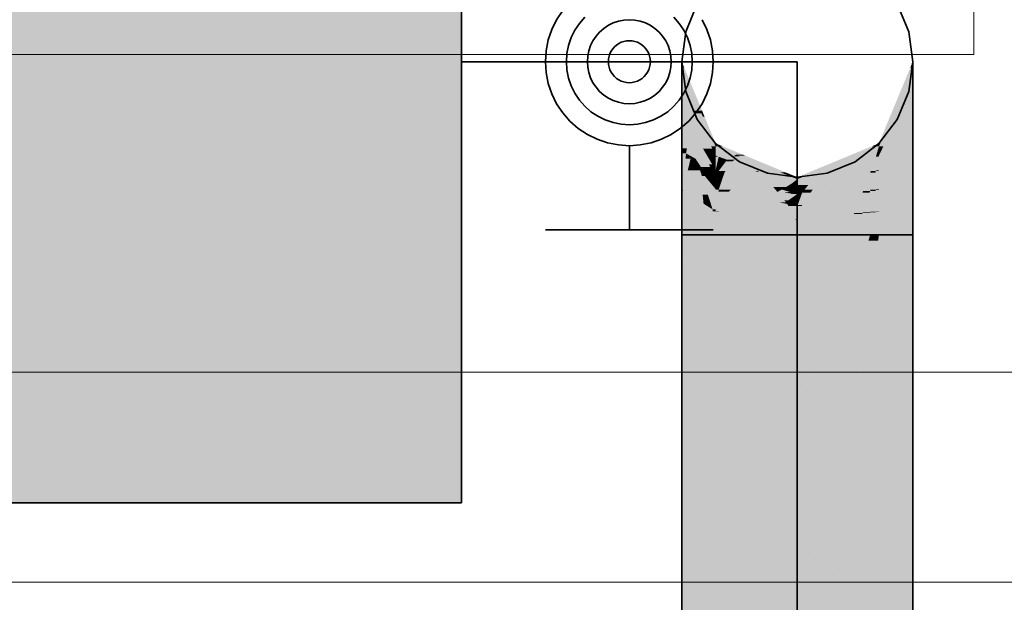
# Model space of a CAD drawing. Extents: x -297 to 573, y -46 to 548.
# Tile 247 of 256: x 295.41 to 300.1, y 445.57 to 448.35. Entities that reach past the tile are written whole.
import ezdxf
from ezdxf.lldxf.tags import DXFTag

# ---------------------------------------------------------------- set-up
doc = ezdxf.new("R2010")
doc.units = 0
doc.layers.get('0').update_dxf_attribs({"lineweight": 35})
for name, color, linetype, lineweight in [('0-Shading', 7, 'Continuous', 35), ('5_EG-AUSBAU', 7, 'Continuous', 25), ('5_EG-BESTAND', 7, 'Continuous', 25), ('5_EG-HLSE', 7, 'Continuous', 25)]:
    doc.layers.add(name, color=color, linetype=linetype, lineweight=lineweight)
for name, color, linetype, lineweight, true_color in [('H_Heizkoerper', 1, 'Continuous', 35, 0xff0000), ('H_Heizkoerperflaeche', 7, 'Continuous', 35, 0xc0c0c0), ('H_Vorlauf', 1, 'Continuous', 35, 0xff0000)]:
    doc.layers.add(name, color=color, linetype=linetype, lineweight=lineweight, true_color=true_color)
tags = doc.linetypes.add('ALL_S14', pattern=[0.002, 0.001, -0.001]).pattern_tags.tags
tags[6:7] = [DXFTag(74, 4), DXFTag(75, 0), DXFTag(340, '0'), DXFTag(46, 1.0), DXFTag(50, 0.0), DXFTag(44, 0.0), DXFTag(45, 0.0)]
tags[4:5] = [DXFTag(74, 4), DXFTag(75, 0), DXFTag(340, '0'), DXFTag(46, 1.0), DXFTag(50, 0.0), DXFTag(44, 0.0), DXFTag(45, 0.0)]
tags = doc.linetypes.add('PUNKT2_S9', pattern=[0.0005, 0, -0.0005]).pattern_tags.tags
tags[6:7] = [DXFTag(74, 4), DXFTag(75, 0), DXFTag(340, '0'), DXFTag(46, 1.0), DXFTag(50, 0.0), DXFTag(44, 0.0), DXFTag(45, 0.0)]
tags[4:5] = [DXFTag(74, 4), DXFTag(75, 0), DXFTag(340, '0'), DXFTag(46, 1.0), DXFTag(50, 0.0), DXFTag(44, 0.0), DXFTag(45, 0.0)]

# ---------------------------------------------------------------- blocks, each defined once
blk = doc.blocks.new('Shading-A07ALD371N', base_point=(319.9597, 393.002))
at = {"layer": '0-Shading', "color": 16, "true_color": 0x850000}
for points in [[(298.5767, 448.1199), (298.5651, 448.1199), (298.5651, 448.148)], [(298.6528, 447.9154), (298.5767, 448.1199), (298.5651, 448.1199)], [(298.6614, 447.9154), (298.6528, 447.9154), (298.5767, 448.1199)], [(299.5103, 447.7591), (299.504, 447.7591), (299.6651, 448.1199)], [(299.504, 447.7591), (299.6651, 448.1199), (299.6534, 448.1199)], [(299.6651, 448.1199), (299.6534, 448.1199), (299.6651, 448.148)], [(298.6737, 447.8858), (298.6654, 447.8858), (298.6528, 447.9154)], [(298.6737, 447.8858), (298.6614, 447.9154), (298.6528, 447.9154)], [(298.7198, 447.7591), (298.6737, 447.8858), (298.6654, 447.8858)], [(298.7261, 447.7591), (298.7198, 447.7591), (298.6737, 447.8858)], [(298.7261, 447.7443), (298.7261, 447.7591), (298.7198, 447.7591)], [(299.504, 447.7443), (299.5103, 447.7591), (299.504, 447.7591)]]:
    blk.add_solid(points, dxfattribs=at)
at = {"layer": '0-Shading', "color": 14, "true_color": 0x920000}
for points in [[(298.6004, 448.0375), (298.5651, 448.0375), (298.5651, 448.1199)], [(299.6651, 448.0375), (299.6297, 448.0375), (299.6651, 448.1199)], [(298.6235, 447.9154), (298.6004, 448.0375), (298.5651, 448.0375)], [(298.6528, 447.9154), (298.6235, 447.9154), (298.6004, 448.0375)], [(299.5248, 447.7443), (299.504, 447.7443), (299.6651, 448.0375)], [(299.504, 447.7443), (299.6651, 448.0375), (299.6297, 448.0375)], [(298.6296, 447.9025), (298.6528, 447.9154), (298.6235, 447.9154)], [(298.6583, 447.9025), (298.6296, 447.9025), (298.6528, 447.9154)], [(298.7053, 447.7443), (298.6583, 447.9025), (298.6296, 447.9025)], [(298.7261, 447.7443), (298.7053, 447.7443), (298.6583, 447.9025)], [(298.71, 447.7346), (298.7261, 447.7443), (298.7053, 447.7443)], [(298.7261, 447.7346), (298.71, 447.7346), (298.7261, 447.7443)], [(298.7261, 447.7007), (298.7261, 447.7346), (298.71, 447.7346)], [(299.504, 447.7007), (299.5248, 447.7443), (299.504, 447.7443)]]:
    blk.add_solid(points, dxfattribs=at)
at = {"layer": '0-Shading', "color": 14, "true_color": 0x9d0000}
for points in [[(298.6278, 447.9064), (298.5651, 447.9064), (298.5651, 448.0375)], [(299.6651, 447.9064), (299.6024, 447.9064), (299.6651, 448.0375)], [(298.5673, 447.9025), (298.6278, 447.9064), (298.5651, 447.9064)], [(298.6296, 447.9025), (298.5673, 447.9025), (298.6278, 447.9064)], [(298.6061, 447.8364), (298.6296, 447.9025), (298.5673, 447.9025)], [(298.6613, 447.8364), (298.6061, 447.8364), (298.6296, 447.9025)], [(299.5446, 447.7007), (299.504, 447.7007), (299.6651, 447.9064)], [(299.504, 447.7007), (299.6651, 447.9064), (299.6024, 447.9064)], [(298.6657, 447.7346), (298.6613, 447.8364), (298.6061, 447.8364)], [(298.71, 447.7346), (298.6657, 447.7346), (298.6613, 447.8364)], [(298.6687, 447.7294), (298.71, 447.7346), (298.6657, 447.7346)], [(298.7124, 447.7294), (298.6687, 447.7294), (298.71, 447.7346)], [(298.6855, 447.7007), (298.7124, 447.7294), (298.6687, 447.7294)], [(298.7261, 447.7007), (298.6855, 447.7007), (298.7124, 447.7294)], [(298.71, 447.6591), (298.7261, 447.7007), (298.6855, 447.7007)], [(298.7261, 447.6591), (298.71, 447.6591), (298.7261, 447.7007)], [(299.504, 447.6314), (299.5446, 447.7007), (299.504, 447.7007)], [(298.7261, 447.6314), (298.7261, 447.6591), (298.71, 447.6591)]]:
    blk.add_solid(points, dxfattribs=at)
at = {"layer": '0-Shading', "color": 14, "true_color": 0xa60000}
for points in [[(298.6061, 447.8364), (298.5651, 447.8364), (298.5651, 447.9064)], [(299.6651, 447.7355), (299.565, 447.7355), (299.6651, 447.9064)], [(298.5892, 447.7355), (298.5651, 447.7355), (298.6061, 447.8364)], [(298.5651, 447.7355), (298.6061, 447.8364), (298.5651, 447.8364)], [(298.6678, 447.7309), (298.5884, 447.7309), (298.6061, 447.8364)], [(298.5851, 447.7113), (298.5892, 447.7355), (298.5651, 447.7355)], [(299.5788, 447.6314), (299.504, 447.6314), (299.6651, 447.7355)], [(299.504, 447.6314), (299.6651, 447.7355), (299.565, 447.7355)], [(298.6754, 447.7113), (298.5851, 447.7113), (298.6687, 447.7294)], [(298.5851, 447.7113), (298.6687, 447.7294), (298.5882, 447.7294)], [(298.6308, 447.6855), (298.6066, 447.6855), (298.5851, 447.7113)], [(298.6994, 447.6466), (298.6754, 447.7113), (298.5851, 447.7113)], [(298.6687, 447.7294), (298.5882, 447.7294), (298.5884, 447.7309)], [(298.6687, 447.7294), (298.6678, 447.7309), (298.5884, 447.7309)], [(298.71, 447.6591), (298.6948, 447.6591), (298.6687, 447.7294)], [(298.6387, 447.6602), (298.6275, 447.6602), (298.6066, 447.6855)], [(298.656, 447.6466), (298.6308, 447.6855), (298.6066, 447.6855)], [(298.6519, 447.6306), (298.6387, 447.6602), (298.6275, 447.6602)], [(298.6994, 447.6466), (298.656, 447.6466), (298.6308, 447.6855)], [(298.6763, 447.6306), (298.6519, 447.6306), (298.6387, 447.6602)], [(298.6821, 447.6261), (298.6994, 447.6466), (298.656, 447.6466)], [(298.7261, 447.6314), (298.6865, 447.6314), (298.6994, 447.6466)], [(298.6994, 447.6466), (298.71, 447.6591), (298.6948, 447.6591)], [(298.7173, 447.6466), (298.6994, 447.6466), (298.71, 447.6591)], [(298.7261, 447.6314), (298.7173, 447.6466), (298.6994, 447.6466)], [(298.6557, 447.6261), (298.6763, 447.6306), (298.6519, 447.6306)], [(298.6821, 447.6261), (298.6557, 447.6261), (298.6763, 447.6306)], [(298.6687, 447.6104), (298.6821, 447.6261), (298.6557, 447.6261)], [(298.7021, 447.6104), (298.6687, 447.6104), (298.6821, 447.6261)], [(298.6844, 447.5915), (298.7021, 447.6104), (298.6687, 447.6104)], [(298.7261, 447.6261), (298.6821, 447.6261), (298.7261, 447.6314)], [(298.6821, 447.6261), (298.7261, 447.6314), (298.6865, 447.6314)], [(298.7261, 447.5915), (298.7261, 447.6261), (298.6821, 447.6261)], [(298.7261, 447.5915), (298.6844, 447.5915), (298.7021, 447.6104)], [(299.504, 447.5411), (299.5788, 447.6314), (299.504, 447.6314)], [(298.7261, 447.5411), (298.7261, 447.5915), (298.6844, 447.5915)]]:
    blk.add_solid(points, dxfattribs=at)
at = {"layer": '0-Shading', "color": 14, "true_color": 0xac0000}
for points in [[(298.5851, 447.7113), (298.5651, 447.7113), (298.5651, 447.7355)], [(298.8242, 447.705), (298.7261, 447.705), (298.7261, 447.7443)], [(299.4926, 447.7064), (299.4092, 447.7064), (299.504, 447.7443)], [(299.504, 447.7007), (299.4909, 447.7007), (299.504, 447.7443)], [(299.6651, 447.5411), (299.504, 447.5411), (299.6651, 447.7355)], [(298.5707, 447.5366), (298.5651, 447.5366), (298.5851, 447.7113)], [(298.5651, 447.5366), (298.5851, 447.7113), (298.5651, 447.7113)], [(298.6066, 447.6855), (298.583, 447.6855), (298.5838, 447.6952)], [(298.5985, 447.6952), (298.5838, 447.6952), (298.5851, 447.7113)], [(298.6066, 447.6855), (298.5985, 447.6952), (298.5838, 447.6952)], [(298.8164, 447.7007), (298.7261, 447.7007), (298.8242, 447.705)], [(298.7261, 447.7007), (298.8242, 447.705), (298.7261, 447.705)], [(298.7809, 447.6811), (298.8164, 447.7007), (298.7261, 447.7007)], [(298.8182, 447.6811), (298.7809, 447.6811), (298.8449, 447.6967)], [(298.7809, 447.6811), (298.8449, 447.6967), (298.8092, 447.6967)], [(298.9049, 447.6728), (298.8041, 447.6728), (298.8449, 447.6967)], [(298.8449, 447.6967), (298.8092, 447.6967), (298.8242, 447.705)], [(299.2738, 447.6182), (299.1887, 447.6182), (299.4092, 447.7064)], [(299.2738, 447.6182), (299.4893, 447.6955), (299.3925, 447.6955)], [(299.4893, 447.6955), (299.3925, 447.6955), (299.4926, 447.7064)], [(299.3925, 447.6955), (299.4926, 447.7064), (299.4092, 447.7064)], [(299.4893, 447.6955), (299.504, 447.7007), (299.4909, 447.7007)], [(298.5704, 447.5332), (298.6066, 447.6855), (298.583, 447.6855)], [(298.6519, 447.6306), (298.5935, 447.6306), (298.6066, 447.6855)], [(298.8041, 447.6728), (298.8182, 447.6811), (298.7809, 447.6811)], [(298.9062, 447.6361), (298.9049, 447.6728), (298.8041, 447.6728)], [(298.9964, 447.6361), (298.9062, 447.6361), (298.9049, 447.6728)], [(298.6622, 447.5332), (298.5704, 447.5332), (298.6519, 447.6306)], [(298.5704, 447.5332), (298.6519, 447.6306), (298.5935, 447.6306)], [(298.689, 447.5155), (298.6641, 447.5155), (298.6519, 447.6306)], [(298.6687, 447.6104), (298.6585, 447.6104), (298.6519, 447.6306)], [(298.6605, 447.6041), (298.6687, 447.6104), (298.6585, 447.6104)], [(298.6739, 447.6041), (298.6605, 447.6041), (298.6687, 447.6104)], [(298.7261, 447.5411), (298.6739, 447.6041), (298.6605, 447.6041)], [(298.7261, 447.5411), (298.6808, 447.5411), (298.6605, 447.6041)], [(298.9251, 447.6294), (298.9964, 447.6361), (298.9062, 447.6361)], [(299.0133, 447.6294), (298.9251, 447.6294), (298.9964, 447.6361)], [(299.0385, 447.5887), (299.0133, 447.6294), (298.9251, 447.6294)], [(299.1151, 447.5887), (299.0385, 447.5887), (299.0133, 447.6294)], [(299.1917, 447.5887), (299.1151, 447.5887), (299.2738, 447.6182)], [(299.1151, 447.5887), (299.2738, 447.6182), (299.1887, 447.6182)], [(299.0916, 447.5696), (299.1151, 447.5887), (299.0385, 447.5887)], [(299.1151, 447.5696), (299.0916, 447.5696), (299.1151, 447.5887)], [(299.1151, 447.5612), (299.1151, 447.5696), (299.0916, 447.5696)], [(299.1151, 447.5612), (299.1917, 447.5887), (299.1151, 447.5887)], [(298.5704, 447.5332), (298.5707, 447.5366), (298.5651, 447.5366)], [(298.6687, 447.4718), (298.6622, 447.5332), (298.5704, 447.5332)], [(298.6687, 447.4718), (298.689, 447.5155), (298.6641, 447.5155)], [(298.7031, 447.4718), (298.6687, 447.4718), (298.689, 447.5155)], [(298.7117, 447.4449), (298.7261, 447.5411), (298.6808, 447.5411)], [(298.7261, 447.4449), (298.7117, 447.4449), (298.7261, 447.5411)], [(299.6651, 447.5366), (299.504, 447.5366), (299.6651, 447.5411)], [(299.504, 447.5366), (299.6651, 447.5411), (299.504, 447.5411)], [(299.504, 447.4359), (299.6651, 447.5366), (299.504, 447.5366)], [(298.7117, 447.4449), (298.7031, 447.4718), (298.6687, 447.4718)], [(298.7261, 447.4359), (298.7261, 447.4449), (298.7117, 447.4449)]]:
    blk.add_solid(points, dxfattribs=at)
at = {"layer": '0-Shading', "color": 14, "true_color": 0x8e0000}
for points in [[(298.762, 447.7443), (298.7261, 447.7443), (298.7261, 447.7591)], [(298.8242, 447.705), (298.762, 447.7443), (298.7261, 447.7443)], [(298.8567, 447.705), (298.8242, 447.705), (298.762, 447.7443)], [(299.1385, 447.5981), (299.1151, 447.5981), (299.504, 447.7443)], [(299.1151, 447.5981), (299.504, 447.7443), (299.4681, 447.7443)], [(299.504, 447.7443), (299.4681, 447.7443), (299.504, 447.7591)], [(298.8665, 447.701), (298.8344, 447.701), (298.8242, 447.705)], [(298.8665, 447.701), (298.8567, 447.705), (298.8242, 447.705)], [(298.9964, 447.6361), (298.8665, 447.701), (298.8344, 447.701)], [(299.023, 447.6361), (298.9964, 447.6361), (298.8665, 447.701)], [(299.0608, 447.6205), (299.0355, 447.6205), (298.9964, 447.6361)], [(299.0608, 447.6205), (299.023, 447.6361), (298.9964, 447.6361)], [(299.0916, 447.5981), (299.0608, 447.6205), (299.0355, 447.6205)], [(299.1151, 447.5981), (299.0916, 447.5981), (299.0608, 447.6205)], [(299.1151, 447.5887), (299.1151, 447.5981), (299.0916, 447.5981)], [(299.1151, 447.5887), (299.1385, 447.5981), (299.1151, 447.5981)]]:
    blk.add_solid(points, dxfattribs=at)
at = {"layer": '0-Shading', "color": 12, "true_color": 0xc70000}
for points in [[(298.7408, 447.6955), (298.7261, 447.6955), (298.7261, 447.7007)], [(298.7261, 447.6314), (298.7408, 447.6955), (298.7261, 447.6955)], [(298.7809, 447.6811), (298.7375, 447.6811), (298.7408, 447.6955)], [(299.4621, 447.6191), (299.2766, 447.6191), (299.4893, 447.6955)], [(299.4893, 447.6271), (299.465, 447.6271), (299.5029, 447.6955)], [(299.465, 447.6271), (299.5029, 447.6955), (299.4893, 447.6955)], [(299.5029, 447.6955), (299.4893, 447.6955), (299.504, 447.7007)], [(299.504, 447.6314), (299.4902, 447.6314), (299.504, 447.7007)], [(298.7437, 447.6314), (298.7261, 447.6314), (298.7809, 447.6811)], [(298.7261, 447.6314), (298.7809, 447.6811), (298.7375, 447.6811)], [(298.7734, 447.6272), (298.7406, 447.6272), (298.8041, 447.6728)], [(298.7406, 447.6272), (298.8041, 447.6728), (298.7747, 447.6728)], [(298.8041, 447.6728), (298.7747, 447.6728), (298.7809, 447.6811)], [(298.9251, 447.6294), (298.7749, 447.6294), (298.8041, 447.6728)], [(298.7406, 447.6272), (298.7437, 447.6314), (298.7261, 447.6314)], [(298.768, 447.6191), (298.7734, 447.6272), (298.7406, 447.6272)], [(298.9039, 447.6191), (298.768, 447.6191), (298.9251, 447.6294)], [(298.768, 447.6191), (298.9251, 447.6294), (298.7749, 447.6294)], [(298.8526, 447.5944), (298.9039, 447.6191), (298.768, 447.6191)], [(298.949, 447.5944), (298.8526, 447.5944), (298.9137, 447.6239)], [(299.0012, 447.5509), (298.949, 447.5944), (298.8526, 447.5944)], [(298.9344, 447.6239), (298.9137, 447.6239), (298.9251, 447.6294)], [(299.0012, 447.5509), (298.9344, 447.6239), (298.9137, 447.6239)], [(299.0916, 447.5696), (299.0265, 447.5696), (298.9251, 447.6294)], [(299.0584, 447.5509), (299.0012, 447.5509), (298.9344, 447.6239)], [(299.1888, 447.5391), (299.4588, 447.6182), (299.2738, 447.6182)], [(299.241, 447.5876), (299.1888, 447.5876), (299.2738, 447.6182)], [(299.4588, 447.6182), (299.2738, 447.6182), (299.4621, 447.6191)], [(299.2738, 447.6182), (299.4621, 447.6191), (299.2766, 447.6191)], [(299.4621, 447.6191), (299.4893, 447.6271), (299.465, 447.6271)], [(299.4893, 447.6271), (299.504, 447.6314), (299.4902, 447.6314)], [(299.0596, 447.5501), (299.0037, 447.5501), (299.0012, 447.5509)], [(299.0596, 447.5501), (299.0584, 447.5509), (299.0012, 447.5509)], [(299.0414, 447.5391), (299.0596, 447.5501), (299.0037, 447.5501)], [(299.0596, 447.5501), (299.0916, 447.5696), (299.0265, 447.5696)], [(299.0784, 447.5391), (299.0414, 447.5391), (299.0596, 447.5501)], [(299.108, 447.5501), (299.0596, 447.5501), (299.1151, 447.5612)], [(299.0596, 447.5501), (299.1151, 447.5612), (299.0778, 447.5612)], [(299.0948, 447.5294), (299.108, 447.5501), (299.0596, 447.5501)], [(299.1151, 447.5612), (299.0778, 447.5612), (299.0916, 447.5696)], [(299.1151, 447.5294), (299.0948, 447.5294), (299.1151, 447.5612)], [(299.1677, 447.5612), (299.1151, 447.5612), (299.1888, 447.5876)], [(299.1385, 447.5244), (299.1151, 447.5244), (299.1677, 447.5612)], [(299.1151, 447.5244), (299.1677, 447.5612), (299.1151, 447.5612)], [(299.1888, 447.5391), (299.1502, 447.5391), (299.241, 447.5876)], [(299.1502, 447.5391), (299.241, 447.5876), (299.1888, 447.5876)], [(299.0745, 447.5294), (299.0784, 447.5391), (299.0414, 447.5391)], [(299.0948, 447.5294), (299.0745, 447.5294), (299.0784, 447.5391)], [(299.0916, 447.5244), (299.0948, 447.5294), (299.0745, 447.5294)], [(299.1034, 447.5244), (299.0916, 447.5244), (299.0948, 447.5294)], [(299.1151, 447.5175), (299.1034, 447.5244), (299.0916, 447.5244)], [(299.1151, 447.5175), (299.1151, 447.5294), (299.0948, 447.5294)], [(299.1151, 447.5175), (299.1385, 447.5244), (299.1151, 447.5244)], [(299.1385, 447.5244), (299.1888, 447.5391), (299.1502, 447.5391)]]:
    blk.add_solid(points, dxfattribs=at)
at = {"layer": '0-Shading', "color": 12, "true_color": 0xdd0000}
for points in [[(298.7406, 447.6272), (298.7261, 447.6272), (298.7261, 447.6314)], [(298.7261, 447.5915), (298.7406, 447.6272), (298.7261, 447.6272)], [(298.7347, 447.5915), (298.7261, 447.5915), (298.7408, 447.6271)], [(298.7261, 447.5915), (298.7408, 447.6271), (298.7405, 447.6271)], [(298.7578, 447.5888), (298.7343, 447.5888), (298.768, 447.6191)], [(298.7343, 447.5888), (298.768, 447.6191), (298.7394, 447.6191)], [(298.768, 447.6191), (298.7394, 447.6191), (298.7408, 447.6271)], [(298.7408, 447.6271), (298.7405, 447.6271), (298.7406, 447.6272)], [(298.8401, 447.5816), (298.7554, 447.5816), (298.8526, 447.5944)], [(298.7554, 447.5816), (298.8526, 447.5944), (298.7597, 447.5944)], [(298.8526, 447.5944), (298.7597, 447.5944), (298.768, 447.6191)], [(298.9694, 447.5602), (298.8192, 447.5602), (298.8526, 447.5944)], [(299.4315, 447.5391), (299.1888, 447.5391), (299.4621, 447.6191)], [(299.4621, 447.5324), (299.4289, 447.5324), (299.487, 447.6191)], [(299.4289, 447.5324), (299.487, 447.6191), (299.4621, 447.6191)], [(299.487, 447.6191), (299.4621, 447.6191), (299.4893, 447.6271)], [(299.4893, 447.5381), (299.4637, 447.5381), (299.5033, 447.6271)], [(299.4637, 447.5381), (299.5033, 447.6271), (299.4893, 447.6271)], [(299.5033, 447.6271), (299.4893, 447.6271), (299.504, 447.6314)], [(299.504, 447.5411), (299.4898, 447.5411), (299.504, 447.6314)], [(298.7343, 447.5888), (298.7261, 447.5888), (298.7261, 447.5915)], [(298.7343, 447.5888), (298.7347, 447.5915), (298.7261, 447.5915)], [(298.7261, 447.5411), (298.7343, 447.5888), (298.7261, 447.5888)], [(298.7418, 447.5411), (298.7261, 447.5411), (298.7554, 447.5816)], [(298.7261, 447.5411), (298.7554, 447.5816), (298.733, 447.5816)], [(298.7554, 447.5816), (298.733, 447.5816), (298.7343, 447.5888)], [(298.7554, 447.5816), (298.7578, 447.5888), (298.7343, 447.5888)], [(298.7975, 447.5381), (298.7408, 447.5381), (298.8192, 447.5602)], [(298.7408, 447.5381), (298.8192, 447.5602), (298.7482, 447.5602)], [(298.8192, 447.5602), (298.7482, 447.5602), (298.7554, 447.5816)], [(298.8192, 447.5602), (298.8401, 447.5816), (298.7554, 447.5816)], [(298.9139, 447.5283), (298.788, 447.5283), (298.8192, 447.5602)], [(298.8468, 447.5509), (298.9694, 447.5602), (298.8192, 447.5602)], [(299.0012, 447.5509), (298.8468, 447.5509), (298.9694, 447.5602)], [(299.0603, 447.479), (299.0012, 447.5509), (298.8468, 447.5509)], [(299.0414, 447.5391), (299.0108, 447.5391), (299.0012, 447.5509)], [(298.7408, 447.5381), (298.7418, 447.5411), (298.7261, 447.5411)], [(298.788, 447.5283), (298.7975, 447.5381), (298.7408, 447.5381)], [(299.0261, 447.479), (298.9139, 447.5283), (298.788, 447.5283)], [(299.0603, 447.479), (299.0261, 447.479), (298.9139, 447.5283)], [(299.0202, 447.5277), (299.0414, 447.5391), (299.0108, 447.5391)], [(299.0802, 447.5277), (299.0202, 447.5277), (299.0414, 447.5391)], [(299.0513, 447.5244), (299.0802, 447.5277), (299.0202, 447.5277)], [(299.0876, 447.5204), (299.0262, 447.5204), (299.0202, 447.5277)], [(299.0534, 447.4874), (299.0876, 447.5204), (299.0262, 447.5204)], [(299.0916, 447.5244), (299.0513, 447.5244), (299.0802, 447.5277)], [(299.0876, 447.5204), (299.0916, 447.5244), (299.0513, 447.5244)], [(299.0723, 447.4874), (299.0534, 447.4874), (299.1151, 447.5175)], [(299.0534, 447.4874), (299.1151, 447.5175), (299.0845, 447.5175)], [(299.0978, 447.479), (299.0603, 447.479), (299.1151, 447.5175)], [(299.1151, 447.5175), (299.0845, 447.5175), (299.0876, 447.5204)], [(299.105, 447.5204), (299.0876, 447.5204), (299.0916, 447.5244)], [(299.1151, 447.5175), (299.105, 447.5204), (299.0876, 447.5204)], [(299.1151, 447.468), (299.0928, 447.468), (299.1151, 447.5175)], [(299.136, 447.5175), (299.1151, 447.5175), (299.1385, 447.5244)], [(299.1151, 447.4605), (299.136, 447.5175), (299.1151, 447.5175)], [(299.1385, 447.4654), (299.1168, 447.4654), (299.1787, 447.5244)], [(299.1168, 447.4654), (299.1787, 447.5244), (299.1385, 447.5244)], [(299.1787, 447.5244), (299.1385, 447.5244), (299.1888, 447.5391)], [(299.1385, 447.4654), (299.426, 447.5249), (299.1791, 447.5249)], [(299.426, 447.5249), (299.1791, 447.5249), (299.4315, 447.5391)], [(299.1791, 447.5249), (299.4315, 447.5391), (299.1888, 447.5391)], [(299.426, 447.5249), (299.4621, 447.5324), (299.4289, 447.5324)], [(299.4621, 447.5324), (299.4893, 447.5381), (299.4637, 447.5381)], [(299.4893, 447.5381), (299.504, 447.5411), (299.4898, 447.5411)], [(299.0674, 447.4704), (299.0603, 447.479), (299.0261, 447.479)], [(299.0603, 447.479), (299.0723, 447.4874), (299.0534, 447.4874)], [(299.0928, 447.468), (299.0978, 447.479), (299.0603, 447.479)], [(299.0857, 447.4704), (299.0674, 447.4704), (299.0603, 447.479)], [(299.079, 447.468), (299.0857, 447.4704), (299.0674, 447.4704)], [(299.0928, 447.468), (299.079, 447.468), (299.0857, 447.4704)], [(299.0916, 447.4654), (299.0928, 447.468), (299.079, 447.468)], [(299.1006, 447.4654), (299.0916, 447.4654), (299.0928, 447.468)], [(299.1151, 447.4605), (299.1006, 447.4654), (299.0916, 447.4654)], [(299.1151, 447.4605), (299.1151, 447.468), (299.0928, 447.468)], [(299.1151, 447.4605), (299.1385, 447.4654), (299.1168, 447.4654)]]:
    blk.add_solid(points, dxfattribs=at)
at = {"layer": '0-Shading', "color": 14, "true_color": 0xb00000}
for points in [[(298.5704, 447.5332), (298.5651, 447.5332), (298.5651, 447.5366)], [(298.5651, 447.323), (298.5704, 447.5332), (298.5651, 447.5332)], [(298.5688, 447.4718), (298.6687, 447.4718), (298.5704, 447.5332)], [(299.504, 447.4359), (299.6651, 447.4359), (299.6651, 447.5366)], [(298.5651, 447.323), (298.5686, 447.323), (298.5688, 447.4718)], [(298.5686, 447.323), (298.5688, 447.4718), (298.6687, 447.4718)], [(298.6507, 447.4449), (298.7117, 447.4449), (298.6687, 447.4718)], [(298.5686, 447.323), (298.7261, 447.323), (298.6507, 447.4449)], [(298.7261, 447.323), (298.6507, 447.4449), (298.7117, 447.4449)], [(298.7261, 447.4359), (298.7128, 447.4359), (298.7117, 447.4449)], [(298.7261, 447.323), (298.7261, 447.4359), (298.7128, 447.4359)], [(299.504, 447.323), (299.6651, 447.323), (299.504, 447.4359)], [(299.6651, 447.323), (299.504, 447.4359), (299.6651, 447.4359)], [(298.5653, 447.3187), (298.5686, 447.323), (298.5651, 447.323)], [(298.5653, 447.3187), (298.5651, 447.3187), (298.5651, 447.323)], [(298.5651, 447.3184), (298.5653, 447.3187), (298.5651, 447.3187)], [(298.5653, 447.3184), (298.5651, 447.3184), (298.5653, 447.3187)], [(298.6623, 445.6494), (298.5651, 445.6494), (298.5653, 447.3184)], [(298.5651, 445.6494), (298.5653, 447.3184), (298.5651, 447.3184)], [(298.7261, 447.3187), (298.5653, 447.3187), (298.7261, 447.323)], [(298.5653, 447.3187), (298.7261, 447.323), (298.5686, 447.323)], [(298.7261, 445.8239), (298.6521, 445.8239), (298.5653, 447.3187)], [(298.7261, 445.8239), (298.7261, 447.3187), (298.5653, 447.3187)], [(299.504, 445.1075), (299.6651, 445.1075), (299.504, 447.323)], [(299.6651, 445.1075), (299.6651, 447.323), (299.504, 447.323)], [(298.6623, 445.6494), (298.7261, 445.8239), (298.6521, 445.8239)], [(298.7261, 445.6494), (298.6623, 445.6494), (298.7261, 445.8239)], [(298.5651, 445.3838), (298.6623, 445.6494), (298.5651, 445.6494)], [(298.6146, 445.3838), (298.5651, 445.3838), (298.6623, 445.6494)], [(298.6759, 445.4148), (298.6202, 445.4148), (298.6623, 445.6494)], [(298.6654, 445.5952), (298.7261, 445.6494), (298.6623, 445.6494)], [(298.7261, 445.5952), (298.6654, 445.5952), (298.7261, 445.6494)], [(298.6759, 445.4148), (298.7261, 445.5952), (298.6654, 445.5952)], [(298.7261, 445.4148), (298.6759, 445.4148), (298.7261, 445.5952)]]:
    blk.add_solid(points, dxfattribs=at)
at = {"layer": '0-Shading', "color": 1, "true_color": 0xec0000}
for points in [[(298.7408, 447.5381), (298.7261, 447.5381), (298.7261, 447.5411)], [(298.7261, 447.4359), (298.7408, 447.5381), (298.7261, 447.5381)], [(298.7434, 447.4359), (298.7261, 447.4359), (298.788, 447.5283)], [(298.7261, 447.4359), (298.788, 447.5283), (298.7394, 447.5283)], [(298.788, 447.5283), (298.7394, 447.5283), (298.7408, 447.5381)], [(299.0674, 447.4704), (298.7601, 447.4704), (298.788, 447.5283)], [(299.4021, 447.4654), (299.1385, 447.4654), (299.426, 447.5249)], [(299.426, 447.4276), (299.3869, 447.4276), (299.4596, 447.5249)], [(299.3869, 447.4276), (299.4596, 447.5249), (299.426, 447.5249)], [(299.4596, 447.5249), (299.426, 447.5249), (299.4621, 447.5324)], [(299.4621, 447.4314), (299.4274, 447.4314), (299.4879, 447.5324)], [(299.4274, 447.4314), (299.4879, 447.5324), (299.4621, 447.5324)], [(299.4879, 447.5324), (299.4621, 447.5324), (299.4893, 447.5381)], [(299.4893, 447.4343), (299.4629, 447.4343), (299.5036, 447.5381)], [(299.4629, 447.4343), (299.5036, 447.5381), (299.4893, 447.5381)], [(299.5036, 447.5381), (299.4893, 447.5381), (299.504, 447.5411)], [(299.504, 447.4359), (299.4895, 447.4359), (299.504, 447.5411)], [(299.0849, 447.4341), (298.7426, 447.4341), (299.0674, 447.4704)], [(298.7426, 447.4341), (299.0674, 447.4704), (298.7601, 447.4704)], [(299.1151, 447.4605), (299.0722, 447.4605), (299.0674, 447.4704)], [(299.1035, 447.3954), (299.1151, 447.4605), (299.0722, 447.4605)], [(299.1151, 447.3954), (299.1035, 447.3954), (299.1151, 447.4605)], [(299.1369, 447.4605), (299.1151, 447.4605), (299.1385, 447.4654)], [(299.1151, 447.3942), (299.1369, 447.4605), (299.1151, 447.4605)], [(299.3852, 447.4232), (299.1246, 447.4232), (299.4021, 447.4654)], [(299.1246, 447.4232), (299.4021, 447.4654), (299.1385, 447.4654)], [(298.7426, 447.4341), (298.7434, 447.4359), (298.7261, 447.4359)], [(299.1035, 447.3954), (299.0849, 447.4341), (298.7426, 447.4341)], [(299.1151, 447.3942), (299.3852, 447.4232), (299.1246, 447.4232)], [(299.3852, 447.4232), (299.426, 447.4276), (299.3869, 447.4276)], [(299.426, 447.4276), (299.4621, 447.4314), (299.4274, 447.4314)], [(299.4621, 447.4314), (299.4893, 447.4343), (299.4629, 447.4343)], [(299.4893, 447.4343), (299.504, 447.4359), (299.4895, 447.4359)], [(299.1151, 447.3942), (299.1151, 447.3954), (299.1035, 447.3954)]]:
    blk.add_solid(points, dxfattribs=at)
at = {"layer": '0-Shading', "color": 1, "true_color": 0xf40000}
for points in [[(298.7426, 447.4341), (298.7261, 447.4341), (298.7261, 447.4359)], [(298.7261, 447.323), (298.7426, 447.4341), (298.7261, 447.4341)], [(298.7369, 447.3954), (299.1035, 447.3954), (298.7426, 447.4341)], [(299.1151, 447.3942), (299.3731, 447.3942), (299.3852, 447.4232)], [(299.3435, 447.323), (299.3852, 447.323), (299.3852, 447.4232)], [(299.3852, 447.4232), (299.4243, 447.4232), (299.426, 447.4276)], [(299.3852, 447.323), (299.426, 447.323), (299.426, 447.4276)], [(299.3852, 447.323), (299.3852, 447.4232), (299.4243, 447.4232)], [(299.426, 447.4276), (299.4608, 447.4276), (299.4621, 447.4314)], [(299.426, 447.323), (299.4621, 447.323), (299.4621, 447.4314)], [(299.426, 447.323), (299.426, 447.4276), (299.4608, 447.4276)], [(299.4621, 447.4314), (299.4886, 447.4314), (299.4893, 447.4343)], [(299.4621, 447.323), (299.4893, 447.323), (299.4893, 447.4343)], [(299.4621, 447.323), (299.4621, 447.4314), (299.4886, 447.4314)], [(299.4893, 447.4343), (299.5038, 447.4343), (299.504, 447.4359)], [(299.4893, 447.323), (299.504, 447.323), (299.504, 447.4359)], [(299.4893, 447.323), (299.4893, 447.4343), (299.5038, 447.4343)], [(298.7261, 447.323), (299.1151, 447.323), (298.7369, 447.3954)], [(299.1151, 447.323), (298.7369, 447.3954), (299.1035, 447.3954)], [(299.1151, 447.3942), (299.1037, 447.3942), (299.1035, 447.3954)], [(299.1151, 447.323), (299.1151, 447.3942), (299.1037, 447.3942)], [(299.1151, 447.323), (299.3435, 447.323), (299.1151, 447.3942)], [(299.3435, 447.323), (299.1151, 447.3942), (299.3731, 447.3942)]]:
    blk.add_solid(points, dxfattribs=at)
at = {"layer": '0-Shading', "color": 1, "true_color": 0xf50000}
for points in [[(299.1151, 446.784), (298.7261, 446.784), (299.1151, 447.323)], [(298.7261, 446.784), (299.1151, 447.323), (298.7261, 447.323)], [(299.1151, 446.784), (299.3435, 447.323), (299.1151, 447.323)], [(299.1151, 444.5497), (299.3214, 444.5497), (299.504, 447.323)], [(299.2259, 446.9376), (299.1801, 446.9376), (299.3852, 447.323)], [(299.1801, 446.9376), (299.3852, 447.323), (299.3435, 447.323)], [(299.3438, 447.101), (299.2934, 447.101), (299.426, 447.323)], [(299.2934, 447.101), (299.426, 447.323), (299.3852, 447.323)], [(299.3214, 444.5497), (299.504, 444.5497), (299.504, 447.323)], [(299.4332, 447.225), (299.3897, 447.225), (299.4621, 447.323)], [(299.3897, 447.225), (299.4621, 447.323), (299.426, 447.323)], [(299.4841, 447.2955), (299.454, 447.2955), (299.4893, 447.323)], [(299.454, 447.2955), (299.4893, 447.323), (299.4621, 447.323)], [(299.4841, 447.2955), (299.504, 447.323), (299.4893, 447.323)], [(299.5001, 447.2955), (299.4841, 447.2955), (299.504, 447.323)], [(299.2282, 445.3564), (299.1151, 445.3564), (299.5001, 447.2955)], [(299.1151, 445.3564), (299.5001, 447.2955), (299.4841, 447.2955)], [(299.4332, 447.225), (299.4841, 447.2955), (299.454, 447.2955)], [(299.4707, 447.225), (299.4332, 447.225), (299.4841, 447.2955)], [(299.2653, 446.1458), (299.1151, 446.1458), (299.4707, 447.225)], [(299.1151, 446.1458), (299.4707, 447.225), (299.4332, 447.225)], [(299.3438, 447.101), (299.4332, 447.225), (299.3897, 447.225)], [(299.3967, 447.101), (299.3438, 447.101), (299.4332, 447.225)], [(299.2147, 446.4837), (299.1151, 446.4837), (299.3967, 447.101)], [(299.1151, 446.4837), (299.3967, 447.101), (299.3438, 447.101)], [(299.2259, 446.9376), (299.3438, 447.101), (299.2934, 447.101)], [(299.2832, 446.9376), (299.2259, 446.9376), (299.3438, 447.101)], [(299.1151, 446.784), (299.2259, 446.9376), (299.1801, 446.9376)], [(299.1624, 446.784), (299.1151, 446.784), (299.2259, 446.9376)], [(299.1839, 446.6696), (299.1151, 446.6696), (299.2832, 446.9376)], [(299.1151, 446.6696), (299.2832, 446.9376), (299.2259, 446.9376)], [(298.7261, 445.8239), (299.1151, 446.784), (298.7261, 446.784)], [(299.1151, 446.6696), (299.0687, 446.6696), (299.1151, 446.784)], [(299.1151, 446.6696), (299.1624, 446.784), (299.1151, 446.784)], [(298.8089, 445.8239), (298.7261, 445.8239), (299.1151, 446.6696)], [(298.7261, 445.8239), (299.1151, 446.6696), (299.0687, 446.6696)], [(299.1151, 446.4837), (299.0478, 446.4837), (299.1151, 446.6696)], [(299.1151, 446.4837), (299.1839, 446.6696), (299.1151, 446.6696)], [(298.8486, 445.5952), (298.7261, 445.5952), (299.1151, 446.4837)], [(298.7261, 445.5952), (299.1151, 446.4837), (299.0478, 446.4837)], [(298.7261, 445.1867), (298.8757, 445.1867), (299.1151, 446.4837)], [(299.1151, 446.1458), (299.0527, 446.1458), (299.1151, 446.4837)], [(299.1151, 446.1458), (299.2147, 446.4837), (299.1151, 446.4837)], [(298.7581, 444.5497), (299.1151, 446.1458), (299.0527, 446.1458)], [(298.9385, 445.3564), (299.1151, 445.3564), (299.1151, 446.1458)], [(299.1151, 445.3564), (299.2653, 446.1458), (299.1151, 446.1458)], [(298.7261, 445.5952), (298.8089, 445.8239), (298.7261, 445.8239)], [(298.7261, 445.1867), (298.8486, 445.5952), (298.7261, 445.5952)]]:
    blk.add_solid(points, dxfattribs=at)
blk = doc.blocks.new('Referenz-A07ALD4Q1N', base_point=(-101.907, -12.8362))
at = {"layer": '5_EG-AUSBAU', "color": 0, "lineweight": 13}
blk.add_line((279.0493, 445.6698), (300.8778, 445.6698), dxfattribs=at)
at = {"layer": '5_EG-BESTAND', "color": 0, "linetype": 'PUNKT2_S9', "lineweight": 13, "ltscale": 0.13}
blk.add_line((278.0944, 446.6698), (301.8425, 446.6698), dxfattribs=at)
at = {"layer": '5_EG-HLSE', "color": 0, "linetype": 'ALL_S14', "lineweight": 13, "ltscale": 0.13}
for p, q in [((299.9567, 450.1816), (299.9567, 448.1816)), ((299.9567, 448.1816), (279.9567, 448.1816)), ((299.9567, 448.1816), (299.9567, 448.1816))]:
    blk.add_line(p, q, dxfattribs=at)
blk = doc.blocks.new('Heizkörper-A07ALD501N', base_point=(270.8083, 441.7044))
at = {"color": 0, "linetype": 'ByBlock', "lineweight": -2, "ltscale": 0.35}
for p, q in [((297.5149, 450.2479), (297.5152, 446.0479)), ((297.5152, 446.0479), (280.9552, 446.0469))]:
    blk.add_line(p, q, dxfattribs=at)
at = {"layer": 'H_Heizkoerperflaeche', "linetype": 'ByBlock', "lineweight": -2, "ltscale": 0.35}
for points in [[(280.9552, 446.0479), (297.5149, 450.2469), (280.9549, 450.2469)], [(297.5152, 446.0479), (280.9552, 446.0479), (297.5149, 450.2469)], [(280.9552, 446.0469), (297.5152, 446.0479), (280.9552, 446.0479)]]:
    blk.add_solid(points, dxfattribs=at)
at = {"layer": 'H_Vorlauf', "color": 0, "linetype": 'ByBlock', "lineweight": -2, "ltscale": 0.35}
for p, q in [((297.9977, 448.3915), (297.9686, 448.348)), ((297.9686, 448.348), (297.9455, 448.301)), ((298.1029, 448.3601), (298.077, 448.3306)), ((298.2889, 448.3463), (298.2633, 448.3412)), ((298.315, 448.348), (298.2889, 448.3463)), ((298.3411, 448.3463), (298.315, 448.348)), ((298.3668, 448.3412), (298.3411, 448.3463)), ((298.553, 448.3306), (298.5272, 448.3601)), ((298.6846, 448.3011), (298.6615, 448.348)), ((297.9455, 448.301), (297.9287, 448.2515)), ((298.0552, 448.298), (298.0379, 448.2628)), ((298.077, 448.3306), (298.0552, 448.298)), ((298.1933, 448.3067), (298.1736, 448.2894)), ((298.215, 448.3212), (298.1933, 448.3067)), ((298.2385, 448.3328), (298.215, 448.3212)), ((298.2633, 448.3412), (298.2385, 448.3328)), ((298.3916, 448.3328), (298.3668, 448.3412)), ((298.415, 448.3212), (298.3916, 448.3328)), ((298.4368, 448.3067), (298.415, 448.3212)), ((298.4565, 448.2894), (298.4368, 448.3067)), ((298.5749, 448.298), (298.553, 448.3306)), ((298.5922, 448.2628), (298.5749, 448.298)), ((298.7014, 448.2515), (298.6846, 448.3011)), ((297.9287, 448.2515), (297.9185, 448.2002)), ((298.0379, 448.2628), (298.0253, 448.2256)), ((298.1564, 448.2697), (298.1418, 448.248)), ((298.1736, 448.2894), (298.1564, 448.2697)), ((298.4737, 448.2698), (298.4565, 448.2894)), ((298.4883, 448.248), (298.4737, 448.2698)), ((298.6048, 448.2257), (298.5922, 448.2628)), ((298.7116, 448.2002), (298.7014, 448.2515)), ((298.0253, 448.2256), (298.0176, 448.1871)), ((298.1303, 448.2245), (298.1219, 448.1997)), ((298.1418, 448.248), (298.1303, 448.2245)), ((298.2357, 448.2089), (298.2284, 448.198)), ((298.2443, 448.2187), (298.2357, 448.2089)), ((298.2542, 448.2273), (298.2443, 448.2187)), ((298.265, 448.2346), (298.2542, 448.2273)), ((298.2768, 448.2404), (298.265, 448.2346)), ((298.2892, 448.2446), (298.2768, 448.2404)), ((298.302, 448.2471), (298.2892, 448.2446)), ((298.315, 448.248), (298.302, 448.2471)), ((298.3281, 448.2471), (298.315, 448.248)), ((298.3409, 448.2446), (298.3281, 448.2471)), ((298.3533, 448.2404), (298.3409, 448.2446)), ((298.365, 448.2346), (298.3533, 448.2404)), ((298.3759, 448.2273), (298.365, 448.2346)), ((298.3858, 448.2187), (298.3759, 448.2273)), ((298.3944, 448.2089), (298.3858, 448.2187)), ((298.4017, 448.198), (298.3944, 448.2089)), ((298.4998, 448.2245), (298.4883, 448.248)), ((298.5082, 448.1998), (298.4998, 448.2245)), ((298.6125, 448.1872), (298.6048, 448.2257)), ((297.9185, 448.2002), (297.9151, 448.148)), ((298.0176, 448.1871), (298.0151, 448.148)), ((298.1168, 448.1741), (298.1151, 448.148)), ((298.1219, 448.1997), (298.1168, 448.1741)), ((298.2159, 448.161), (298.2151, 448.148)), ((298.2185, 448.1739), (298.2159, 448.161)), ((298.2227, 448.1863), (298.2185, 448.1739)), ((298.2284, 448.198), (298.2227, 448.1863)), ((298.4074, 448.1863), (298.4017, 448.198)), ((298.4116, 448.1739), (298.4074, 448.1863)), ((298.4142, 448.161), (298.4116, 448.1739)), ((298.4151, 448.148), (298.4142, 448.161)), ((298.5133, 448.1741), (298.5082, 448.1998)), ((298.5151, 448.148), (298.5133, 448.1741)), ((298.6151, 448.148), (298.6125, 448.1872)), ((298.7151, 448.148), (298.7116, 448.2002)), ((297.5151, 448.1479), (299.1151, 448.148)), ((297.9151, 448.148), (297.9185, 448.0958)), ((298.0151, 448.148), (298.0176, 448.1088)), ((298.0176, 448.1088), (298.0253, 448.0703)), ((298.1151, 448.148), (298.1168, 448.1219)), ((298.1168, 448.1219), (298.1219, 448.0962)), ((298.2151, 448.148), (298.2159, 448.1349)), ((298.2159, 448.1349), (298.2185, 448.1221)), ((298.2185, 448.1221), (298.2227, 448.1097)), ((298.2227, 448.1097), (298.2285, 448.098)), ((298.4017, 448.098), (298.4074, 448.1097)), ((298.4074, 448.1097), (298.4116, 448.1221)), ((298.4116, 448.1221), (298.4142, 448.1349)), ((298.4142, 448.1349), (298.4151, 448.148)), ((298.5082, 448.0962), (298.5133, 448.1219)), ((298.5133, 448.1219), (298.5151, 448.148)), ((298.6048, 448.0704), (298.6125, 448.1089)), ((298.6125, 448.1089), (298.6151, 448.148)), ((298.7116, 448.0958), (298.7151, 448.148)), ((297.9185, 448.0958), (297.9287, 448.0444)), ((298.0253, 448.0703), (298.0379, 448.0332)), ((298.1219, 448.0962), (298.1303, 448.0714)), ((298.1303, 448.0714), (298.1419, 448.048)), ((298.2285, 448.098), (298.2357, 448.0871)), ((298.2357, 448.0871), (298.2443, 448.0773)), ((298.2443, 448.0773), (298.2542, 448.0687)), ((298.2542, 448.0687), (298.2651, 448.0614)), ((298.2651, 448.0614), (298.2768, 448.0556)), ((298.3533, 448.0556), (298.3651, 448.0614)), ((298.3651, 448.0614), (298.3759, 448.0687)), ((298.3759, 448.0687), (298.3858, 448.0773)), ((298.3858, 448.0773), (298.3944, 448.0871)), ((298.3944, 448.0871), (298.4017, 448.098)), ((298.4883, 448.048), (298.4998, 448.0715)), ((298.4998, 448.0715), (298.5082, 448.0962)), ((298.5922, 448.0332), (298.6048, 448.0704)), ((298.7014, 448.0445), (298.7116, 448.0958)), ((297.9287, 448.0444), (297.9455, 447.9949)), ((298.0379, 448.0332), (298.0553, 447.998)), ((298.1419, 448.048), (298.1564, 448.0262)), ((298.1564, 448.0262), (298.1736, 448.0066)), ((298.2768, 448.0556), (298.2892, 448.0514)), ((298.2892, 448.0514), (298.302, 448.0488)), ((298.302, 448.0488), (298.3151, 448.048)), ((298.3151, 448.048), (298.3281, 448.0488)), ((298.3281, 448.0488), (298.3409, 448.0514)), ((298.3409, 448.0514), (298.3533, 448.0556)), ((298.4565, 448.0066), (298.4737, 448.0262)), ((298.4737, 448.0262), (298.4883, 448.048)), ((298.5749, 447.998), (298.5922, 448.0332)), ((298.6846, 447.9949), (298.7014, 448.0445)), ((297.9455, 447.9949), (297.9687, 447.948)), ((298.0553, 447.998), (298.0771, 447.9653)), ((298.1736, 448.0066), (298.1933, 447.9893)), ((298.1933, 447.9893), (298.2151, 447.9748)), ((298.2151, 447.9748), (298.2385, 447.9632)), ((298.3916, 447.9632), (298.4151, 447.9748)), ((298.4151, 447.9748), (298.4368, 447.9893)), ((298.4368, 447.9893), (298.4565, 448.0066)), ((298.5531, 447.9654), (298.5749, 447.998)), ((298.6615, 447.948), (298.6846, 447.9949)), ((297.9687, 447.948), (297.9977, 447.9045)), ((298.0771, 447.9653), (298.1029, 447.9358)), ((298.1029, 447.9358), (298.1324, 447.91)), ((298.2385, 447.9632), (298.2633, 447.9548)), ((298.2633, 447.9548), (298.289, 447.9497)), ((298.289, 447.9497), (298.3151, 447.948)), ((298.3151, 447.948), (298.3412, 447.9497)), ((298.3412, 447.9497), (298.3668, 447.9548)), ((298.3668, 447.9548), (298.3916, 447.9632)), ((298.4977, 447.91), (298.5272, 447.9359)), ((298.5272, 447.9359), (298.5531, 447.9654)), ((298.6324, 447.9045), (298.6615, 447.948)), ((297.9977, 447.9045), (298.0322, 447.8651)), ((298.1324, 447.91), (298.1651, 447.8882)), ((298.1651, 447.8882), (298.2003, 447.8708)), ((298.4299, 447.8708), (298.4651, 447.8882)), ((298.4651, 447.8882), (298.4977, 447.91)), ((298.5979, 447.8652), (298.6324, 447.9045)), ((298.0322, 447.8651), (298.0716, 447.8306)), ((298.0716, 447.8306), (298.1151, 447.8016)), ((298.2003, 447.8708), (298.2374, 447.8582)), ((298.2374, 447.8582), (298.2759, 447.8506)), ((298.2759, 447.8506), (298.3151, 447.848)), ((298.3151, 447.848), (298.3542, 447.8506)), ((298.3542, 447.8506), (298.3927, 447.8582)), ((298.3927, 447.8582), (298.4299, 447.8708)), ((298.5151, 447.8016), (298.5586, 447.8307)), ((298.5586, 447.8307), (298.5979, 447.8652)), ((298.1151, 447.8016), (298.162, 447.7784)), ((298.4682, 447.7784), (298.5151, 447.8016)), ((298.162, 447.7784), (298.2116, 447.7616)), ((298.2116, 447.7616), (298.2629, 447.7514)), ((298.2629, 447.7514), (298.3151, 447.748)), ((298.3151, 447.748), (298.3673, 447.7514)), ((298.3151, 447.748), (298.3151, 447.348)), ((298.3673, 447.7514), (298.4186, 447.7616)), ((298.4186, 447.7616), (298.4682, 447.7784)), ((298.7151, 447.348), (297.9151, 447.348))]:
    blk.add_line(p, q, dxfattribs=at)
blk = doc.blocks.new('Rohr - 1703-A07ALD8S1N', base_point=(299.1151, 443.7797))
at = {"color": 0, "linetype": 'ByBlock', "lineweight": -2, "ltscale": 0.35}
blk.add_line((299.1151, 448.148), (299.1151, 443.7797), dxfattribs=at)
blk = doc.blocks.new('Geometrie-A07ALD921N', base_point=(234.2799, 392.869))
at = {"layer": 'H_Vorlauf', "lineweight": -2}
for p, q in [((298.6387, 448.423), (298.5838, 448.2904)), ((298.5838, 448.2904), (298.6387, 448.423)), ((299.6463, 448.2904), (299.5914, 448.423)), ((299.5914, 448.423), (299.6463, 448.2904)), ((298.5838, 448.2904), (298.5651, 448.148)), ((298.5651, 448.148), (298.5838, 448.2904)), ((299.6651, 448.148), (299.6463, 448.2904)), ((299.6463, 448.2904), (299.6651, 448.148)), ((298.5651, 448.148), (298.5838, 448.0057)), ((298.5651, 448.148), (298.5651, 448.1199)), ((298.5838, 448.0057), (298.5651, 448.148)), ((298.5651, 448.1199), (298.5651, 448.0375)), ((299.6463, 448.0057), (299.6651, 448.148)), ((299.6651, 448.148), (299.6463, 448.0057)), ((299.6651, 448.148), (299.6651, 448.1199)), ((299.6651, 448.1199), (299.6651, 448.0375)), ((298.5651, 448.0375), (298.5651, 447.9064)), ((299.6651, 448.0375), (299.6651, 447.9064)), ((298.5838, 448.0057), (298.6387, 447.873)), ((298.6387, 447.873), (298.5838, 448.0057)), ((299.5914, 447.873), (299.6463, 448.0057)), ((299.6463, 448.0057), (299.5914, 447.873)), ((298.5651, 447.9064), (298.5651, 447.7355)), ((299.6651, 447.9064), (299.6651, 447.7355)), ((298.6387, 447.873), (298.7261, 447.7591)), ((298.7261, 447.7591), (298.6387, 447.873)), ((299.504, 447.7591), (299.5914, 447.873)), ((299.5914, 447.873), (299.504, 447.7591)), ((298.5651, 447.7355), (298.5651, 447.5366)), ((298.7261, 447.7591), (298.8401, 447.6717)), ((298.8401, 447.6717), (298.7261, 447.7591)), ((299.3901, 447.6717), (299.504, 447.7591)), ((299.504, 447.7591), (299.3901, 447.6717)), ((299.6651, 447.7355), (299.6651, 447.5366)), ((298.8401, 447.6717), (298.9727, 447.6168)), ((298.9727, 447.6168), (298.8401, 447.6717)), ((299.2574, 447.6168), (299.3901, 447.6717)), ((299.3901, 447.6717), (299.2574, 447.6168)), ((298.9727, 447.6168), (299.1151, 447.598)), ((299.1151, 447.598), (298.9727, 447.6168)), ((299.1151, 447.598), (299.2574, 447.6168)), ((299.2574, 447.6168), (299.1151, 447.598)), ((298.5651, 447.5366), (298.5651, 447.323)), ((299.6651, 447.5366), (299.6651, 447.323)), ((298.5838, 447.323), (298.5651, 447.323)), ((298.5651, 447.323), (298.5838, 447.323)), ((298.5651, 447.323), (298.5651, 444.5497)), ((298.5651, 447.323), (298.8872, 447.323)), ((298.6387, 447.323), (298.5838, 447.323)), ((298.5838, 447.323), (298.6387, 447.323)), ((298.7261, 447.323), (298.6387, 447.323)), ((298.6387, 447.323), (298.7261, 447.323)), ((298.8401, 447.323), (298.7261, 447.323)), ((298.7261, 447.323), (298.8401, 447.323)), ((298.9727, 447.323), (298.8401, 447.323)), ((298.8401, 447.323), (298.9727, 447.323)), ((298.8872, 447.323), (299.3429, 447.323)), ((299.1151, 447.323), (298.9727, 447.323)), ((298.9727, 447.323), (299.1151, 447.323)), ((299.1151, 447.323), (299.2574, 447.323)), ((299.2574, 447.323), (299.1151, 447.323)), ((299.2574, 447.323), (299.3901, 447.323)), ((299.3901, 447.323), (299.2574, 447.323)), ((299.3429, 447.323), (299.6651, 447.323)), ((299.3901, 447.323), (299.504, 447.323)), ((299.504, 447.323), (299.3901, 447.323)), ((299.504, 447.323), (299.5914, 447.323)), ((299.5914, 447.323), (299.504, 447.323)), ((299.5914, 447.323), (299.6463, 447.323)), ((299.6463, 447.323), (299.5914, 447.323)), ((299.6463, 447.323), (299.6651, 447.323)), ((299.6651, 447.323), (299.6463, 447.323)), ((299.6651, 444.5497), (299.6651, 447.323))]:
    blk.add_line(p, q, dxfattribs=at)

msp = doc.modelspace()

# ---------------------------------------------------------------- block references
at = {"color": 251, "lineweight": 25, "ltscale": 0.25, "true_color": 0x585858}
msp.add_blockref('Referenz-A07ALD4Q1N', (-101.907, -12.8362), dxfattribs=at)
at = {"linetype": 'Continuous', "ltscale": 0.35}
msp.add_blockref('Geometrie-A07ALD921N', (234.2799, 392.869), dxfattribs=at)
msp.add_blockref('Shading-A07ALD371N', (319.9597, 393.002))
at = {"layer": 'H_Heizkoerper', "ltscale": 0.35}
msp.add_blockref('Heizkörper-A07ALD501N', (270.8083, 441.7044), dxfattribs=at)
at = {"layer": 'H_Vorlauf', "ltscale": 0.35}
msp.add_blockref('Rohr - 1703-A07ALD8S1N', (299.1151, 443.7797), dxfattribs=at)

doc.saveas('drawing.dxf')
